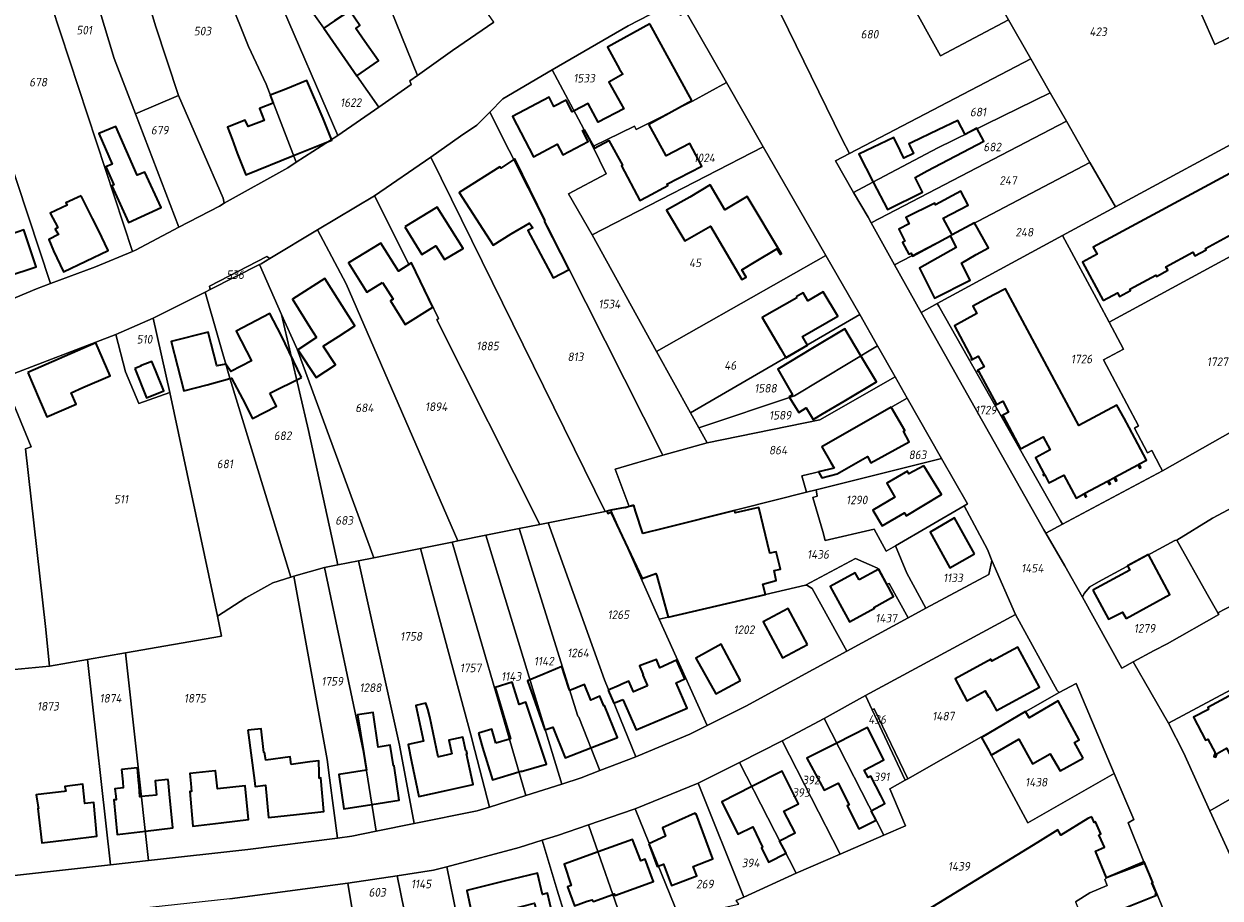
# Model space of a CAD drawing. Extents: x 177930 to 190767, y 381068 to 392034.
# Tile 130 of 256: x 182803 to 183054, y 385919 to 386102. Entities that reach past the tile are written whole.
import ezdxf
from ezdxf.enums import TextEntityAlignment as Align

# ---------------------------------------------------------------- set-up
doc = ezdxf.new("R2010")
doc.units = 0
for name, color, linetype, lineweight in [('B-XX-KG-GRENS_PERCEEL-GV', 150, 'Continuous', 25), ('B-XX-KG-GRENS_PERCEEL-S', 150, 'Continuous', 25), ('B-XX-OG-BEBOUWING-G', 7, 'Continuous', 35)]:
    doc.layers.add(name, color=color, linetype=linetype, lineweight=lineweight)
doc.styles.add('NLCS-ISO', font='NLCS-ISO.ttf', dxfattribs={"height": 1.8})

# ---------------------------------------------------------------- blocks, each defined once
blk = doc.blocks.new('SKG-PERCEELNUMMER-SO')
at = {"layer": 'DefPoints'}
blk.add_point((0, 0), dxfattribs=at)
at = {"style": 'NLCS-ISO', "oblique": 10, "flags": 1}
blk.add_attdef('GEMEENTECODE', text='', height=1.8, dxfattribs=at).set_placement((-0.5, 2.55), align=Align.MIDDLE_RIGHT)
blk.add_attdef('SECTIE', text='', height=1.8, dxfattribs=at).set_placement((0.5, 2.5), align=Align.MIDDLE_LEFT)
at = {"style": 'NLCS-ISO', "oblique": 10}
blk.add_attdef('PERCEELNUMMER', text='', height=1.8, dxfattribs=at).set_placement((0, 0), align=Align.MIDDLE_CENTER)

msp = doc.modelspace()

# ---------------------------------------------------------------- linework, layer by layer
at = {"layer": 'B-XX-KG-GRENS_PERCEEL-GV'}
for points in [[(182885.427, 386091.408), (182875.24, 386116.52), (182871.322, 386126.168), (182866.795, 386139.165), (182861.793, 386155.657), (182860.933, 386158.133), (182843.544, 386153.224), (182817.218, 386145.797), (182822.628, 386128.001), (182836.681, 386130.943), (182845.62, 386133.08), (182849.869, 386122.476), (182856.174, 386107.889), (182856.585, 386108.096), (182859.789, 386109.716), (182865.736, 386101.335), (182872.684, 386091.352), (182877.289, 386084.8), (182884.084, 386089.504), (182883.806, 386090.269)], [(183062.19, 386102.493), (183058.168, 386114.043), (183058.348, 386114.113), (183056.857, 386127.496), (183051.227, 386147.167), (183045.337, 386146.865), (183045.249, 386147.207), (183038.553, 386146.788), (183034.11, 386146.058), (183037.705, 386132.239), (183047.353, 386110.323), (183052.826, 386097.931)], [(182885.427, 386091.408), (182892.768, 386096.633), (182901.455, 386102.648), (182889.691, 386119.557), (182880.119, 386143.262), (182866.795, 386139.165), (182871.322, 386126.168), (182875.24, 386116.52)], [(183031.944, 386063.833), (183062.249, 386080.214), (183066.99, 386082.77), (183073.134, 386086.078), (183073.162, 386086.092), (183063.663, 386103.21), (183062.19, 386102.493), (183052.826, 386097.931), (183047.353, 386110.323), (183037.059, 386105.915), (183021.726, 386143.925), (182999.836, 386138.898), (182990.71, 386136.233), (183009.519, 386103.109), (183014.193, 386094.902), (183018.275, 386087.749), (183021.641, 386081.86), (183026.602, 386073.183)], [(182975.746, 386130.657), (182995.203, 386095.574), (183009.519, 386103.109), (182990.71, 386136.233), (182990.237, 386136.093), (182982.761, 386133.534), (182975.893, 386130.732)], [(182849.869, 386122.476), (182845.62, 386133.08), (182836.681, 386130.943), (182837.523, 386128.449), (182849.903, 386097.488), (182853.592, 386089.583), (182859.908, 386073.233), (182868.664, 386078.833), (182856.174, 386107.889)], [(182822.628, 386128.001), (182830.418, 386101.828), (182835.213, 386087.243), (182844.587, 386065.657), (182844.817, 386064.645), (182858.185, 386072.018), (182859.908, 386073.233), (182853.592, 386089.583), (182849.903, 386097.488), (182837.523, 386128.449), (182836.681, 386130.943)], [(182959.684, 386122.382), (182958.057, 386119.161), (182957.642, 386117.238), (182957.764, 386113.983), (182958.837, 386110.766), (182960.063, 386107.651), (182974.488, 386078.143), (182976.133, 386075.057), (183014.193, 386094.902), (183009.519, 386103.109), (182995.203, 386095.574), (182975.746, 386130.657), (182961.866, 386123.62)], [(182826.178, 386083.354), (182835.213, 386087.243), (182830.418, 386101.828), (182822.628, 386128.001), (182812.466, 386125.603), (182821.684, 386094.996)], [(182812.466, 386125.603), (182804.196, 386124.454), (182802.761, 386124.122), (182806.691, 386111.889), (182825.589, 386054.519), (182826.196, 386054.757), (182835.29, 386059.624), (182826.178, 386083.354), (182821.684, 386094.996)], [(182779.346, 386102.249), (182782.347, 386086.328), (182794.222, 386090.38), (182808.346, 386047.735), (182817.819, 386051.284), (182825.589, 386054.519), (182806.691, 386111.889), (182797.442, 386110.06)], [(182856.174, 386107.889), (182868.664, 386078.833), (182877.289, 386084.8), (182872.684, 386091.352), (182865.736, 386101.335), (182859.789, 386109.716), (182856.585, 386108.096)], [(182913.697, 386092.603), (182920.329, 386080.136), (182922.225, 386076.501), (182930.956, 386080.754), (182931.295, 386080.07), (182943.135, 386086.032), (182950.249, 386089.962), (182941.837, 386104.716), (182940.629, 386103.984), (182939.707, 386104.753), (182938.332, 386105.264), (182936.547, 386105.438), (182929.662, 386101.85)], [(183018.275, 386087.749), (183014.193, 386094.902), (182976.133, 386075.057), (182973.17, 386073.491), (182976.981, 386066.861), (182981.017, 386069.009), (182994.638, 386076.266)], [(182808.346, 386047.735), (182794.222, 386090.38), (182782.347, 386086.328), (182790.259, 386043.024), (182790.119, 386042.846), (182792.066, 386041.554), (182793.657, 386041.962), (182797.497, 386043.363), (182805.407, 386046.679)], [(182913.697, 386092.603), (182903.286, 386086.538), (182900.553, 386083.731), (182936.912, 386011.72), (182946.214, 386014.306), (182944.486, 386017.468), (182942.753, 386020.634), (182935.581, 386033.508), (182922.076, 386057.968), (182917.14, 386066.6), (182924.997, 386070.804), (182922.225, 386076.501), (182920.329, 386080.136)], [(182922.225, 386076.501), (182924.997, 386070.804), (182917.14, 386066.6), (182922.076, 386057.968), (182958.007, 386076.443), (182950.249, 386089.962), (182943.135, 386086.032), (182931.295, 386080.07), (182930.956, 386080.754)], [(183018.275, 386087.749), (182994.638, 386076.266), (182981.017, 386069.009), (182976.981, 386066.861), (182979.992, 386061.657), (182980.649, 386060.507), (183021.641, 386081.86)], [(182835.29, 386059.624), (182843.84, 386064.007), (182844.817, 386064.645), (182844.587, 386065.657), (182835.213, 386087.243), (182826.178, 386083.354)], [(183020.83, 386057.818), (183028.459, 386043.679), (183030.614, 386039.659), (183063.52, 386057.472), (183063.942, 386057.7), (183079.1, 386029.582), (183086.88, 386033.728), (183091.389, 386036.13), (183097.787, 386039.595), (183088.147, 386057.691), (183083.09, 386067.241), (183073.134, 386086.078), (183066.99, 386082.77), (183062.249, 386080.214), (183031.944, 386063.833)], [(182888.208, 386074.25), (182924.821, 385999.946), (182925.978, 386000.175), (182929.862, 386000.951), (182926.875, 386008.811), (182936.912, 386011.72), (182900.553, 386083.731), (182897.848, 386080.989), (182894.425, 386078.696)], [(183021.641, 386081.86), (182980.649, 386060.507), (182985.588, 386051.71), (182997.636, 386057.989), (183026.602, 386073.183)], [(182958.007, 386076.443), (182922.076, 386057.968), (182935.581, 386033.508), (182971.14, 386053.618)], [(182911.068, 385997.199), (182912.861, 385997.557), (182924.821, 385999.946), (182888.208, 386074.25), (182876.348, 386066.186), (182883.591, 386051.794), (182884.161, 386052.159), (182889.83, 386040.421), (182889.441, 386040.17)], [(183031.944, 386063.833), (183026.602, 386073.183), (182997.636, 386057.989), (182985.588, 386051.71), (182991.157, 386041.709), (182994.549, 386043.55), (183020.83, 386057.818)], [(182883.591, 386051.794), (182876.348, 386066.186), (182864.386, 386059.03), (182870.41, 386047.699), (182893.843, 385993.755), (182899.729, 385994.932), (182906.777, 385996.341), (182911.068, 385997.199), (182889.441, 386040.17), (182889.83, 386040.421), (182884.161, 386052.159)], [(182854.378, 386053.014), (182852.572, 386051.922), (182852.209, 386051.738), (182856.868, 386041.293), (182860.156, 386033.98), (182876.229, 385990.191), (182886.017, 385992.172), (182892.67, 385993.518), (182893.843, 385993.755), (182870.41, 386047.699), (182864.386, 386059.03)], [(183020.806, 385997.232), (183041.813, 386008.465), (183041.391, 386009.258), (183039.566, 386012.692), (183038.699, 386012.222), (183035.927, 386017.426), (183036.801, 386017.902), (183029.438, 386031.751), (183033.653, 386033.991), (183030.614, 386039.659), (183028.459, 386043.679), (183020.83, 386057.818), (182994.549, 386043.55), (182994.836, 386043.044), (183020.408, 385997.933)], [(183041.391, 386009.258), (183041.813, 386008.465), (183079.1, 386029.582), (183063.942, 386057.7), (183063.52, 386057.472), (183030.614, 386039.659), (183033.653, 386033.991), (183029.438, 386031.751), (183036.801, 386017.902), (183035.927, 386017.426), (183038.699, 386012.222), (183039.566, 386012.692)], [(182854.378, 386053.014), (182853.786, 386053.433), (182841.709, 386047.181), (182841.855, 386046.504), (182852.209, 386051.738), (182852.572, 386051.922)], [(182935.581, 386033.508), (182942.753, 386020.634), (182978.273, 386041.237), (182971.14, 386053.618)], [(182868.679, 385988.71), (182862.479, 386016.893), (182856.868, 386041.293), (182852.209, 386051.738), (182841.855, 386046.504), (182840.795, 386045.972), (182845.975, 386027.89), (182858.782, 385986.148), (182859.435, 385986.333), (182865.875, 385988.159)], [(182829.868, 386040.484), (182833.368, 386024.921), (182843.387, 385977.925), (182849.385, 385981.771), (182855.029, 385984.952), (182858.782, 385986.148), (182845.975, 386027.89), (182840.795, 386045.972)], [(183020.806, 385997.232), (183020.408, 385997.933), (182994.836, 386043.044), (182994.549, 386043.55), (182991.157, 386041.709), (183016.906, 385996.097), (183016.93, 385996.056), (183017.329, 385995.371)], [(182829.868, 386040.484), (182822.046, 386037.096), (182824.054, 386029.226), (182826.889, 386022.561), (182833.368, 386024.921)], [(182868.679, 385988.71), (182873.014, 385989.56), (182876.229, 385990.191), (182860.156, 386033.98), (182856.868, 386041.293), (182862.479, 386016.893)], [(182942.753, 386020.634), (182944.486, 386017.468), (182964.579, 386024.2), (182981.966, 386034.701), (182978.273, 386041.237)], [(182824.068, 385970.25), (182844.259, 385973.785), (182843.387, 385977.925), (182833.368, 386024.921), (182826.889, 386022.561), (182824.054, 386029.226), (182822.046, 386037.096), (182798.331, 386027.968), (182804.271, 386013.517), (182803.099, 386013.038), (182807.265, 385975.763), (182808.143, 385967.462), (182816.082, 385968.852)], [(182944.486, 386017.468), (182946.214, 386014.306), (182969.908, 386019.123), (182985.688, 386028.18), (182981.966, 386034.701), (182964.579, 386024.2)], [(182808.143, 385967.462), (182807.265, 385975.763), (182803.099, 386013.038), (182804.271, 386013.517), (182798.331, 386027.968), (182798.254, 386027.935), (182783.454, 386023.214), (182783.461, 386023.195), (182783.365, 386023.129), (182788.98, 385965.636)], [(182936.912, 386011.72), (182926.875, 386008.811), (182929.862, 386000.951), (182930.817, 386001.14), (182932.722, 385995.278), (182967.106, 386003.96), (182966.101, 386007.385), (182972.891, 386009.03), (182972.16, 386010.229), (182970.29, 386013.52), (182988.246, 386023.709), (182985.688, 386028.18), (182969.908, 386019.123), (182946.214, 386014.306)], [(182969.112, 386004.466), (182995.399, 386011.034), (182988.246, 386023.709), (182970.29, 386013.52), (182972.16, 386010.229), (182972.891, 386009.03), (182966.101, 386007.385), (182967.106, 386003.96)], [(182985.744, 385992.692), (183000.211, 386001.105), (183000.913, 386001.503), (182995.399, 386011.034), (182969.112, 386004.466), (182969.334, 386003.154), (182968.383, 386002.873), (182970.475, 385995.744), (182970.989, 385993.805), (182981.261, 385996.237), (182983.821, 385991.574)], [(183072.174, 385973.666), (183073.801, 385970.803), (183075.635, 385971.725), (183085.41, 385955.783), (183085.459, 385955.809), (183091.239, 385958.945), (183098.387, 385962.829), (183099.221, 385963.284), (183098.587, 385964.428), (183080.454, 385998.255), (183078.604, 385997.263), (183072.088, 386009.192), (183067.248, 386006.612), (183066.809, 386006.876), (183063.102, 386004.823), (183063.237, 386004.323), (183052.335, 385998.51), (183044.817, 385993.931), (183051.209, 385982.546), (183053.479, 385978.678), (183066.293, 385985.336), (183072.687, 385973.943)], [(182966.879, 385984.425), (182977.341, 385990.048), (182982.02, 385987.996), (182983.89, 385984.612), (182984.412, 385984.799), (182988.433, 385977.606), (182992.112, 385979.604), (182988.157, 385986.95), (182985.744, 385992.692), (182983.821, 385991.574), (182981.261, 385996.237), (182970.989, 385993.805), (182970.475, 385995.744), (182968.383, 386002.873), (182969.334, 386003.154), (182969.112, 386004.466), (182967.106, 386003.96), (182932.722, 385995.278), (182930.817, 386001.14), (182929.862, 386000.951), (182925.978, 386000.175), (182936.174, 385977.311), (182938.005, 385977.761), (182958.484, 385982.534)], [(182924.821, 385999.946), (182912.861, 385997.557), (182924.672, 385964.574), (182931.216, 385948.461), (182931.731, 385948.663), (182942.56, 385953.204), (182946.216, 385955.035), (182936.174, 385977.311), (182925.978, 386000.175)], [(182985.744, 385992.692), (182988.157, 385986.95), (182992.112, 385979.604), (183005.394, 385986.704), (183006.016, 385989.635), (183005.073, 385991.919), (183000.211, 386001.105)], [(182906.777, 385996.341), (182919.057, 385956.986), (182919.285, 385956.741), (182923.666, 385945.542), (182931.216, 385948.461), (182924.672, 385964.574), (182912.861, 385997.557), (182911.068, 385997.199)], [(182893.843, 385993.755), (182892.67, 385993.518), (182908.123, 385940.3), (182915.725, 385942.728), (182899.729, 385994.932)], [(182899.729, 385994.932), (182915.725, 385942.728), (182919.785, 385944.037), (182923.666, 385945.542), (182919.285, 385956.741), (182919.057, 385956.986), (182906.777, 385996.341)], [(182884.686, 385934.409), (182897.899, 385937.079), (182900.487, 385937.894), (182897.464, 385949.764), (182896.584, 385953.082), (182886.017, 385992.172), (182876.229, 385990.191), (182873.014, 385989.56), (182881.605, 385950.915)], [(182908.123, 385940.3), (182892.67, 385993.518), (182886.017, 385992.172), (182896.584, 385953.082), (182897.464, 385949.764), (182900.487, 385937.894)], [(183035.686, 385968.351), (183040.097, 385970.722), (183042.781, 385972.161), (183053.659, 385978.323), (183053.479, 385978.678), (183051.209, 385982.546), (183044.817, 385993.931), (183044.436, 385993.836), (183028.421, 385985.152), (183026.567, 385984.082), (183025.389, 385982.742), (183025.054, 385981.924), (183033.312, 385967.05)], [(182966.879, 385984.425), (182967.152, 385984.486), (182968.3, 385983.757), (182975.558, 385970.619), (182988.433, 385977.606), (182984.412, 385984.799), (182983.89, 385984.612), (182982.02, 385987.996), (182977.341, 385990.048)], [(182865.875, 385988.159), (182859.435, 385986.333), (182866.446, 385947.894), (182866.956, 385944.037), (182867.857, 385937.19), (182868.635, 385931.393), (182871.639, 385931.78), (182876.755, 385932.811), (182874.077, 385949.404)], [(182868.679, 385988.71), (182865.875, 385988.159), (182874.077, 385949.404), (182876.755, 385932.811), (182884.686, 385934.409), (182881.605, 385950.915), (182873.014, 385989.56)], [(182828.888, 385926.657), (182849.766, 385928.964), (182868.635, 385931.393), (182867.857, 385937.19), (182866.956, 385944.037), (182866.446, 385947.894), (182859.435, 385986.333), (182858.782, 385986.148), (182855.029, 385984.952), (182849.385, 385981.771), (182843.387, 385977.925), (182844.259, 385973.785), (182824.068, 385970.25)], [(183035.686, 385968.351), (183043.077, 385955.493), (183043.089, 385955.471), (183065.176, 385967.348), (183064.235, 385969.065), (183072.174, 385973.666), (183072.687, 385973.943), (183066.293, 385985.336), (183053.479, 385978.678), (183053.659, 385978.323), (183042.781, 385972.161), (183040.097, 385970.722)], [(182966.879, 385984.425), (182958.484, 385982.534), (182938.005, 385977.761), (182936.174, 385977.311), (182946.216, 385955.035), (182954.31, 385959.098), (182975.558, 385970.619), (182968.3, 385983.757), (182967.152, 385984.486)], [(182980.846, 385958.27), (182981.252, 385958.472), (182988.324, 385943.839), (183003.794, 385952.638), (183020.105, 385961.931), (183019.678, 385962.383), (183010.977, 385978.279), (182979.481, 385961.302)], [(182828.888, 385926.657), (182824.068, 385970.25), (182816.082, 385968.852), (182820.938, 385925.778)], [(183073.801, 385970.803), (183065.64, 385966.502), (183065.176, 385967.348), (183043.089, 385955.471), (183046.208, 385949.326), (183051.776, 385937.119), (183060.525, 385942.107), (183068.961, 385946.753), (183078.429, 385951.954), (183083.467, 385954.719), (183085.41, 385955.783), (183075.635, 385971.725)], [(182816.082, 385968.852), (182808.143, 385967.462), (182788.98, 385965.636), (182774.967, 385964.272), (182766.294, 385963.416), (182762.292, 385963.02), (182765.664, 385930.156), (182766.081, 385927.097), (182766.717, 385919.786), (182820.938, 385925.778)], [(183003.794, 385952.638), (183013.582, 385934.573), (183031.692, 385944.958), (183023.713, 385963.796), (183020.105, 385961.931)], [(182970.799, 385956.496), (182983.281, 385931.988), (182987.859, 385933.941), (182984.587, 385941.701), (182987.776, 385943.525), (182980.846, 385958.27), (182979.481, 385961.302)], [(182987.776, 385943.525), (182988.324, 385943.839), (182981.252, 385958.472), (182980.846, 385958.27)], [(182961.959, 385951.766), (182974.165, 385928.026), (182983.281, 385931.988), (182970.799, 385956.496)], [(182952.979, 385947.278), (182964.888, 385923.987), (182974.165, 385928.026), (182961.959, 385951.766)], [(182952.979, 385947.278), (182944.3, 385942.878), (182953.905, 385918.978), (182964.888, 385923.987)], [(182944.3, 385942.878), (182931.077, 385937.508), (182940.345, 385914.753), (182941.839, 385915.083), (182952.902, 385917.53), (182952.299, 385918.282), (182953.905, 385918.978)], [(183060.525, 385942.107), (183051.776, 385937.119), (183056.838, 385926.108), (183058.721, 385920.759), (183071.51, 385927.306), (183064.634, 385936.579)], [(182921.303, 385934.191), (182928.931, 385912.346), (182940.345, 385914.753), (182931.077, 385937.508), (182930.716, 385937.36)], [(182921.303, 385934.191), (182914.796, 385931.918), (182911.585, 385930.925), (182914.732, 385920.475), (182916.31, 385915.276), (182916.434, 385915.32), (182918.47, 385909.575), (182923.379, 385911.052), (182928.931, 385912.346)], [(182891.531, 385925.326), (182895.906, 385904.114), (182896.212, 385904.193), (182898.817, 385904.57), (182907.653, 385906.321), (182918.47, 385909.575), (182916.434, 385915.32), (182916.31, 385915.276), (182914.732, 385920.475), (182911.585, 385930.925), (182906.75, 385929.431)], [(182881.104, 385923.476), (182885.601, 385901.466), (182895.906, 385904.114), (182891.531, 385925.326), (182888.752, 385924.667)], [(183035.123, 385909.848), (183032.462, 385916.175), (183040.761, 385919.419), (183038.051, 385926.071), (183030.038, 385923.064), (183029.744, 385922.721), (183030.225, 385921.462), (183026.587, 385919.887), (183023.583, 385917.993), (183024.9, 385914.635), (183011.412, 385906.804), (183013.84, 385902.584)], [(182836.287, 385868.255), (182847.47, 385868.904), (182858.693, 385869.559), (182864.634, 385869.908), (182882.383, 385870.744), (182882.396, 385870.917), (182872.894, 385898.208), (182874.594, 385898.636), (182870.779, 385921.93), (182846.02, 385918.626), (182829.206, 385916.837), (182834.216, 385868.136)], [(182870.779, 385921.93), (182874.594, 385898.636), (182885.601, 385901.466), (182881.104, 385923.476)], [(183043.517, 385912.717), (183040.761, 385919.419), (183032.462, 385916.175), (183035.123, 385909.848), (183042.603, 385912.406)]]:
    msp.add_lwpolyline(points, close=True, dxfattribs=at)
for points in [[(182798.331, 386027.968), (182822.046, 386037.096), (182829.868, 386040.484), (182840.795, 386045.972), (182841.855, 386046.504), (182841.709, 386047.181), (182853.786, 386053.433), (182854.378, 386053.014), (182864.386, 386059.03), (182876.348, 386066.186), (182888.208, 386074.25), (182894.425, 386078.696), (182897.848, 386080.989), (182900.553, 386083.731), (182903.286, 386086.538), (182913.697, 386092.603), (182929.662, 386101.85), (182936.547, 386105.438)], [(183056.838, 385926.108), (183051.776, 385937.119), (183046.208, 385949.326), (183043.089, 385955.471), (183043.077, 385955.493), (183035.686, 385968.351), (183033.312, 385967.05), (183025.054, 385981.924), (183021.33, 385988.497), (183017.329, 385995.371), (183016.93, 385996.056), (183016.906, 385996.097), (182991.157, 386041.709), (182985.588, 386051.71), (182980.649, 386060.507), (182979.992, 386061.657), (182976.981, 386066.861), (182973.17, 386073.491), (182976.133, 386075.057), (182974.488, 386078.143), (182960.063, 386107.651)], [(182941.837, 386104.716), (182950.249, 386089.962), (182958.007, 386076.443), (182971.14, 386053.618), (182978.273, 386041.237), (182981.966, 386034.701), (182985.688, 386028.18), (182988.246, 386023.709), (182995.399, 386011.034), (183000.913, 386001.503), (183000.211, 386001.105), (183005.073, 385991.919), (183006.016, 385989.635), (183010.977, 385978.279), (183019.678, 385962.383), (183020.105, 385961.931), (183023.713, 385963.796), (183031.692, 385944.958), (183035.794, 385935.31), (183034.584, 385934.554), (183038.051, 385926.071), (183040.761, 385919.419), (183043.517, 385912.717)], [(182901.455, 386102.648), (182892.768, 386096.633), (182885.427, 386091.408), (182883.806, 386090.269), (182884.084, 386089.504), (182877.289, 386084.8), (182868.664, 386078.833), (182859.908, 386073.233), (182858.185, 386072.018), (182844.817, 386064.645), (182843.84, 386064.007), (182835.29, 386059.624), (182826.196, 386054.757), (182825.589, 386054.519), (182817.819, 386051.284), (182808.346, 386047.735), (182805.407, 386046.679), (182797.497, 386043.363)], [(183079.1, 386029.582), (183041.813, 386008.465), (183020.806, 385997.232), (183017.329, 385995.371), (183021.33, 385988.497), (183025.054, 385981.924), (183025.389, 385982.742), (183026.567, 385984.082), (183028.421, 385985.152), (183044.436, 385993.836), (183044.817, 385993.931), (183052.335, 385998.51), (183063.237, 386004.323)], [(182846.02, 385918.626), (182870.779, 385921.93), (182881.104, 385923.476), (182888.752, 385924.667), (182891.531, 385925.326), (182906.75, 385929.431), (182911.585, 385930.925), (182914.796, 385931.918), (182921.303, 385934.191), (182930.716, 385937.36), (182931.077, 385937.508), (182944.3, 385942.878), (182952.979, 385947.278), (182961.959, 385951.766), (182970.799, 385956.496), (182979.481, 385961.302), (183010.977, 385978.279), (183006.016, 385989.635), (183005.394, 385986.704), (182992.112, 385979.604), (182988.433, 385977.606), (182975.558, 385970.619), (182954.31, 385959.098), (182946.216, 385955.035), (182942.56, 385953.204), (182931.731, 385948.663), (182931.216, 385948.461), (182923.666, 385945.542), (182919.785, 385944.037), (182915.725, 385942.728), (182908.123, 385940.3), (182900.487, 385937.894), (182897.899, 385937.079), (182884.686, 385934.409), (182876.755, 385932.811), (182871.639, 385931.78), (182868.635, 385931.393), (182849.766, 385928.964), (182828.888, 385926.657), (182820.938, 385925.778), (182766.717, 385919.786)], [(183023.583, 385917.993), (183026.587, 385919.887), (183030.225, 385921.462), (183029.744, 385922.721), (183030.038, 385923.064), (183038.051, 385926.071), (183034.584, 385934.554), (183035.794, 385935.31), (183031.692, 385944.958), (183013.582, 385934.573), (183003.794, 385952.638), (182988.324, 385943.839), (182987.776, 385943.525), (182984.587, 385941.701), (182987.859, 385933.941), (182983.281, 385931.988), (182974.165, 385928.026), (182964.888, 385923.987), (182953.905, 385918.978), (182952.299, 385918.282)]]:
    msp.add_lwpolyline(points, dxfattribs=at)
at = {"layer": 'B-XX-OG-BEBOUWING-G'}
for points in [[(182872.689, 386091.345), (182877.187, 386094.501), (182874.339, 386098.559), (182872.434, 386101.307), (182873.28, 386101.889), (182871.16, 386105.026), (182867.977, 386102.909), (182865.735, 386101.336)], [(182865.735, 386101.336), (182872.689, 386091.345)], [(182934.192, 386102.235), (182925.28, 386097.352), (182927.784, 386092.783), (182928.483, 386091.682), (182925.567, 386090.007), (182928.725, 386084.442), (182923.337, 386081.626), (182921.241, 386085.558), (182918.276, 386083.996)], [(182942.991, 386086.177), (182934.192, 386102.235)], [(182859.368, 386074.619), (182867.43, 386077.875), (182865.615, 386082.37), (182862.19, 386090.377), (182857.731, 386088.555), (182854.451, 386087.294), (182855.109, 386085.635)], [(182855.109, 386085.635), (182852.235, 386084.494), (182853.185, 386082.001), (182849.845, 386080.706), (182849.199, 386082.045), (182845.486, 386080.61), (182846.476, 386078.051), (182847.543, 386075.097), (182849.367, 386070.581), (182859.368, 386074.619)], [(182918.276, 386083.996), (182917.892, 386083.794), (182916.581, 386086.275), (182914.047, 386084.935), (182913.023, 386086.872), (182905.312, 386082.796), (182909.726, 386074.361), (182914.753, 386077.007), (182915.916, 386074.781), (182921.245, 386077.567), (182920.054, 386079.861), (182920.391, 386080.047)], [(182933.949, 386081.222), (182942.991, 386086.177)], [(182922.33, 386076.552), (182922.544, 386076.166), (182925.585, 386077.792), (182928.449, 386072.605), (182928.235, 386072.492), (182932.077, 386065.167), (182933.544, 386065.937), (182937.929, 386068.34), (182937.785, 386068.603), (182945.071, 386072.401), (182942.602, 386077.138), (182937.612, 386074.537), (182933.949, 386081.222)], [(183000.385, 386079.058), (182998.827, 386081.979), (182994.739, 386080.024), (182989.228, 386077.388), (182988.583, 386077.089), (182988.773, 386076.684)], [(182992.406, 386071.423), (183004.346, 386077.629), (183002.876, 386080.386), (183000.385, 386079.058)], [(182920.391, 386080.047), (182922.33, 386076.552)], [(182986.752, 386075.683), (182985.429, 386078.388), (182978.068, 386074.907), (182981.09, 386069.048)], [(182988.773, 386076.684), (182989.533, 386075.071), (182987.531, 386074.091), (182986.752, 386075.683)], [(182912.203, 386060.912), (182905.808, 386073.957), (182902.877, 386071.968), (182902.7, 386072.244), (182894.143, 386066.883), (182901.304, 386055.823), (182905.092, 386058.183), (182908.914, 386060.46), (182909.646, 386059.483), (182908.534, 386058.881), (182913.864, 386048.946), (182917.213, 386050.735)], [(182981.09, 386069.048), (182984.053, 386063.303), (182991.409, 386066.957), (182989.915, 386070.038), (182992.406, 386071.423)], [(183091.117, 386036.138), (183089.601, 386038.945), (183091.197, 386039.856), (183074.727, 386070.493), (183068.039, 386066.764), (183065.203, 386072.063), (183059.438, 386068.967), (183057.792, 386071.867), (183027.304, 386055.406), (183028.116, 386053.907), (183025.004, 386052.229), (183029.36, 386044.169)], [(182997.651, 386057.997), (182995.808, 386061.458), (183001.057, 386064.239), (182999.517, 386067.134), (182994.164, 386064.308), (182993.991, 386064.634), (182987.953, 386061.637), (182988.655, 386060.279), (182986.449, 386059.138), (182987.712, 386056.654), (182987.252, 386056.405), (182988.577, 386053.893), (182989.068, 386054.139), (182989.354, 386053.519), (182997.241, 386057.776)], [(182912.1, 386060.862), (182912.203, 386060.912)], [(182917.213, 386050.735), (182912.1, 386060.862)], [(182997.241, 386057.776), (182998.537, 386055.309), (182990.821, 386050.997), (182993.985, 386044.713), (183001.465, 386048.488), (182999.609, 386052.066), (183002.694, 386053.838), (183005.313, 386055.241), (183002.373, 386060.524), (182997.651, 386057.997)], [(183029.36, 386044.169), (183032.378, 386045.8), (183032.776, 386045.065), (183035.113, 386046.327), (183034.987, 386046.56), (183040.447, 386049.511), (183040.577, 386049.27), (183042.914, 386050.533), (183042.519, 386051.264), (183048.231, 386054.352), (183048.634, 386053.607), (183050.964, 386054.866), (183050.831, 386055.112), (183056.275, 386058.054), (183056.41, 386057.804), (183058.748, 386059.067), (183058.349, 386059.805), (183061.378, 386061.442)], [(182865.604, 386034.642), (182868.793, 386036.677), (182872.213, 386038.908), (182865.914, 386048.826), (182859.169, 386044.513), (182862.957, 386038.36), (182864.158, 386036.41)], [(183034.799, 386017.576), (183033.752, 386019.522), (183032.263, 386022.269), (183024.283, 386017.979), (183008.878, 386046.639), (183006.428, 386045.397), (183002.025, 386043.029), (183002.878, 386041.443), (182998.122, 386038.885), (183001.799, 386032.05), (183001.64, 386031.965), (183001.676, 386031.898), (183001.74, 386031.78), (183003.149, 386032.538), (183004.38, 386030.248), (183002.971, 386029.49), (183003.071, 386029.305), (183003.217, 386029.344), (183006.922, 386022.548), (183006.764, 386022.462), (183006.864, 386022.278), (183008.269, 386023.044), (183009.513, 386020.761), (183008.109, 386019.995), (183008.209, 386019.811), (183008.367, 386019.897), (183012.043, 386013.04), (183016.799, 386015.597), (183018.253, 386012.893), (183015.129, 386011.198), (183016.979, 386007.745), (183016.792, 386007.68), (183016.875, 386007.506), (183017.121, 386007.638), (183017.943, 386005.931), (183021.08, 386007.576), (183023.689, 386002.748), (183025.281, 386003.605), (183025.66, 386002.901), (183025.895, 386003.036), (183025.52, 386003.734), (183030.31, 386006.312), (183030.689, 386005.608), (183030.921, 386005.739), (183030.544, 386006.438), (183031.605, 386007.009), (183031.976, 386006.319), (183032.209, 386006.434), (183031.833, 386007.132), (183036.634, 386009.716)], [(182861.075, 386028.071), (182856.789, 386036.893), (182854.418, 386041.467), (182847.306, 386037.781), (182850.55, 386031.522), (182846.226, 386029.281), (182845.185, 386030.858), (182845.128, 386030.847)], [(182845.128, 386030.847), (182843.268, 386030.502), (182841.447, 386037.581), (182833.673, 386035.582), (182836.33, 386025.249), (182841.229, 386026.508), (182846.001, 386027.804)], [(182978.519, 386032.619), (182975.16, 386038.248), (182968.367, 386034.197), (182961.091, 386029.786), (182964.168, 386024.429), (182963.445, 386023.977), (182963.524, 386023.847)], [(182803.546, 386029.1), (182805.96, 386023.481), (182807.552, 386019.773), (182813.756, 386022.478), (182812.714, 386024.854), (182815.134, 386025.911), (182820.886, 386028.4), (182817.881, 386035.322)], [(182817.881, 386035.322), (182803.546, 386029.1)], [(182864.158, 386036.41), (182860.294, 386033.88), (182864.119, 386028.029), (182868.186, 386030.691), (182865.604, 386034.642)], [(182963.524, 386023.847), (182965.44, 386020.686), (182967.017, 386021.682), (182968.458, 386019.209), (182970.451, 386020.417), (182974.996, 386023.051), (182981.804, 386027.114), (182978.519, 386032.619)], [(182846.001, 386027.804), (182846.354, 386027.9), (182848.647, 386023.536), (182850.789, 386019.459), (182855.759, 386022.047), (182854.367, 386024.72)], [(182854.367, 386024.72), (182861.075, 386028.071)], [(182969.594, 386008.231), (182970.278, 386006.957), (182973.511, 386007.848), (182979.882, 386011.455), (182980.615, 386010.165), (182988.653, 386014.549), (182987.451, 386016.789), (182987.694, 386016.929), (182984.888, 386021.81)], [(182984.888, 386021.81), (182970.29, 386013.52)], [(183036.634, 386009.716), (183037.007, 386009.021), (183037.255, 386009.145), (183036.877, 386009.847), (183038.491, 386010.716), (183034.799, 386017.576)], [(182970.29, 386013.52), (182972.16, 386010.229), (182972.891, 386009.03)], [(182972.891, 386009.03), (182969.594, 386008.231)], [(182925.147, 386000.01), (182925.393, 385999.476), (182926.015, 385999.759), (182932.598, 385985.849), (182935.462, 385986.921), (182935.633, 385986.399), (182938.012, 385977.763), (182958.466, 385982.531), (182957.925, 385984.673), (182960.738, 385985.471), (182960.284, 385987.569), (182961.593, 385987.83), (182960.685, 385991.466), (182959.379, 385991.147), (182957.074, 386000.738), (182952.101, 385999.665), (182951.997, 386000.142), (182937.246, 385996.42)], [(182925.978, 386000.175), (182925.147, 386000.01)], [(182929.005, 386000.78), (182925.978, 386000.175)], [(182930.791, 386001.221), (182929.862, 386000.951), (182929.036, 386000.712), (182929.005, 386000.78)], [(182931.187, 386000), (182930.791, 386001.221)], [(182932.722, 385995.278), (182931.187, 386000)], [(182937.246, 385996.42), (182932.722, 385995.278)], [(183038.874, 385990.879), (183034.482, 385988.512), (183034.97, 385987.606), (183027.221, 385983.429)], [(183034.194, 385977.44), (183043.334, 385982.509), (183038.874, 385990.879)], [(183027.221, 385983.429), (183030.513, 385977.322), (183033.427, 385978.815), (183034.194, 385977.44)], [(182917.372, 385962.341), (182917.199, 385962.816), (182915.725, 385967.414), (182911.741, 385965.719), (182908.47, 385964.388), (182912.168, 385954.065), (182913.793, 385954.663), (182916.388, 385948.243), (182921.796, 385950.322)], [(182936.648, 385956.367), (182942.011, 385958.662), (182939.737, 385963.975), (182941.53, 385964.827), (182939.816, 385968.685), (182936.298, 385967.135), (182935.595, 385968.851), (182931.993, 385967.504), (182932.799, 385965.641), (182932.698, 385965.597), (182933.678, 385963.306)], [(183065.606, 385966.515), (183051.373, 385958.752), (183051.512, 385958.395), (183048.355, 385956.745), (183050.889, 385951.898), (183051.349, 385952.146), (183052.881, 385949.303), (183052.623, 385948.485), (183053.048, 385948.35), (183053.301, 385949.154), (183055.253, 385950.217), (183058.923, 385943.418), (183061.24, 385944.669), (183062.076, 385943.121), (183065.609, 385945.027), (183061.365, 385952.839), (183058.996, 385957.201), (183068.014, 385962.073), (183065.642, 385966.462)], [(182906.685, 385945.253), (182907.141, 385945.391), (182907.161, 385945.33), (182912.479, 385946.892), (182910.165, 385953.829), (182908.143, 385959.89), (182906.749, 385959.408), (182905.259, 385964.092), (182901.689, 385962.971), (182904.951, 385952.231), (182904.683, 385952.149)], [(182921.796, 385950.322), (182927.388, 385952.471), (182924.642, 385959.215), (182924.504, 385959.157), (182923.675, 385961.137), (182921.792, 385960.316), (182920.456, 385963.595), (182917.372, 385962.341)], [(182927.727, 385963.436), (182925.408, 385962.446)], [(182925.408, 385962.446), (182926.595, 385959.668), (182928.538, 385960.497)], [(182933.678, 385963.306), (182930.752, 385962.054), (182929.779, 385964.328), (182928.31, 385963.689), (182927.727, 385963.436)], [(182889.86, 385948.442), (182889.734, 385948.414), (182888.003, 385956.844), (182887.562, 385958.459), (182887.168, 385959.678), (182885.054, 385959.232), (182886.677, 385951.702), (182883.457, 385951.027), (182884.152, 385947.48), (182885.683, 385940.082), (182891.425, 385941.348)], [(182928.538, 385960.497), (182931.282, 385954.071), (182936.648, 385956.367)], [(183025.155, 385948.174), (183023.384, 385951.468), (183024.343, 385951.984), (183019.94, 385960.171), (183013.838, 385956.64), (183013.092, 385957.916), (183003.857, 385952.522)], [(182875.843, 385938.464), (182881.537, 385939.37), (182880.476, 385946.547), (182880.328, 385946.525), (182879.686, 385950.865), (182877.124, 385950.486), (182876.056, 385957.709), (182872.835, 385957.233), (182874.12, 385949.13), (182874.679, 385945.606)], [(182980.661, 385937.106), (182983.522, 385938.612), (182982.667, 385940.289), (182980.594, 385944.374), (182979.999, 385944.072), (182979.192, 385945.663), (182983.349, 385947.771), (182979.918, 385954.564), (182973.433, 385951.324)], [(182858.887, 385946.846), (182858.698, 385948.4), (182853.54, 385947.744), (182853.283, 385949.335), (182853.113, 385949.31), (182852.545, 385954.336), (182849.763, 385954.022)], [(182849.763, 385954.022), (182851.168, 385943.433)], [(182895.556, 385949.686), (182894.928, 385952.584), (182891.957, 385951.941), (182892.586, 385949.037)], [(182901.833, 385951.275), (182900.982, 385954.215), (182898.183, 385953.404)], [(182898.183, 385953.404), (182899.047, 385950.421)], [(182904.683, 385952.149), (182901.833, 385951.275)], [(183003.857, 385952.522), (183005.36, 385949.748)], [(183005.36, 385949.748), (183005.865, 385948.815), (183011.674, 385952.107), (183014.54, 385946.939), (183018.273, 385949.047), (183020.362, 385945.471), (183025.155, 385948.174)], [(182891.425, 385941.348), (182897.091, 385942.598), (182895.696, 385949.039), (182895.809, 385949.063), (182895.674, 385949.712), (182895.556, 385949.686)], [(182899.047, 385950.421), (182901.173, 385943.583), (182906.685, 385945.253)], [(182973.433, 385951.324), (182967.156, 385948.188), (182970.795, 385941.403), (182973.731, 385942.892), (182976.024, 385938.372), (182975.627, 385938.17), (182978.096, 385933.304), (182981.672, 385935.117), (182980.661, 385937.106)], [(182860.023, 385936.341), (182865.719, 385936.982), (182865.117, 385943.998), (182864.784, 385943.963), (182864.777, 385944.038), (182864.75, 385945.024), (182864.679, 385947.617), (182862.777, 385947.364), (182858.887, 385946.846)], [(182892.586, 385949.037), (182889.86, 385948.442)], [(182823.243, 385945.781), (182823.498, 385943.213), (182823.628, 385941.932), (182821.838, 385941.695), (182822.032, 385940.162), (182822.126, 385939.419), (182821.657, 385939.376), (182822.362, 385932.099), (182828.296, 385932.839)], [(182826.582, 385946.113), (182823.243, 385945.781)], [(182827.393, 385940.076), (182827.114, 385940.05), (182826.962, 385942.373), (182826.837, 385943.545), (182826.582, 385946.113)], [(182842.91, 385945.489), (182837.58, 385944.919), (182837.797, 385942.866), (182837.975, 385941.185), (182837.609, 385941.147), (182838.251, 385933.887), (182844.186, 385934.581)], [(182844.186, 385934.581), (182849.911, 385935.251), (182849.214, 385942.356), (182843.393, 385941.75), (182842.984, 385945.497), (182842.91, 385945.489)], [(182874.679, 385945.606), (182868.878, 385944.738), (182869.965, 385937.529), (182875.843, 385938.464)], [(182961.392, 385930.823), (182964.664, 385932.501), (182962.338, 385937.035), (182965.366, 385938.546), (182961.96, 385945.45), (182955.574, 385942.202)], [(182812.384, 385931.068), (182818.089, 385931.751), (182817.448, 385938.856), (182815.544, 385938.647), (182815.159, 385942.691), (182811.369, 385942.201), (182811.535, 385941.203), (182811.176, 385941.161)], [(182828.296, 385932.839), (182834.013, 385933.552), (182833.298, 385940.628), (182833.014, 385943.668)], [(182833.014, 385943.668), (182830.304, 385943.414), (182830.588, 385940.375)], [(182851.168, 385943.433), (182851.349, 385942.237), (182853.515, 385942.458), (182854.118, 385935.677), (182860.023, 385936.341)], [(182955.574, 385942.202), (182949.268, 385938.994), (182952.667, 385932.209), (182955.78, 385933.762), (182957.867, 385929.473), (182957.619, 385929.332), (182959.127, 385926.321), (182962.778, 385928.192), (182961.392, 385930.823)], [(182811.176, 385941.161), (182805.717, 385940.516), (182805.31, 385940.468), (182805.667, 385938.315), (182805.786, 385937.597), (182805.713, 385937.589), (182806.503, 385930.364), (182812.384, 385931.068)], [(182830.588, 385940.375), (182827.393, 385940.076)], [(183026.993, 385935.831), (183026.15, 385935.489), (183020.495, 385932.018), (183019.829, 385933.101), (183015.57, 385930.486), (182988.308, 385913.747), (182991.408, 385908.699), (182993.4, 385909.922), (182998.963, 385900.861), (183010.656, 385908.04), (183011.569, 385906.553), (183012.202, 385906.938)], [(183028.466, 385932.076), (183028.867, 385932.243), (183027.777, 385934.795), (183027.476, 385934.672), (183026.993, 385935.831)], [(183028.944, 385930.996), (183028.466, 385932.076)], [(182926.413, 385919.557), (182926.709, 385919.668), (182926.824, 385919.345), (182934.948, 385922.299), (182934.701, 385922.983), (182933.233, 385926.968), (182932.287, 385926.627), (182930.538, 385931.065), (182923.3, 385928.472)], [(183030.04, 385923.06), (183027.741, 385928.667), (183029.622, 385929.466), (183028.944, 385930.996)], [(182923.3, 385928.472), (182916.204, 385925.929), (182917.683, 385921.433), (182916.919, 385921.151), (182918.344, 385917.129), (182921.051, 385918.115), (182922.087, 385918.451), (182922.373, 385918.044), (182926.413, 385919.557)], [(183040.452, 385919.298), (183040.33, 385919.69), (183040.54, 385919.78), (183039.61, 385921.98), (183039.8, 385922.07), (183037.99, 385926.41), (183030.04, 385923.06)], [(182903.613, 385922.307), (182895.724, 385920.357), (182896.761, 385915.735), (182895.842, 385915.499), (182896.884, 385911.19), (182899.685, 385911.908), (182898.961, 385914.903), (182905.059, 385916.461)], [(182905.059, 385916.461), (182909.951, 385917.711), (182910.645, 385914.825), (182913.705, 385915.62), (182912.709, 385919.804), (182911.667, 385919.528), (182910.565, 385924.026), (182903.613, 385922.307)], [(183032.706, 385916.27), (183040.452, 385919.298)]]:
    msp.add_lwpolyline(points, dxfattribs=at)
for points in [[(182821.187, 386068.277), (182824.73, 386060.586), (182831.593, 386063.688), (182828.17, 386071.166), (182826.561, 386070.5), (182822.086, 386080.749), (182818.47, 386079.253), (182821.284, 386072.828), (182819.949, 386072.243), (182821.609, 386068.452)], [(182946.821, 386068.447), (182942.559, 386065.901), (182937.701, 386063.143), (182941.519, 386056.718), (182946.917, 386059.828), (182953.483, 386048.625), (182954.391, 386049.118), (182953.5, 386050.648), (182956.536, 386052.433), (182960.877, 386055.027), (182961.584, 386053.844), (182961.827, 386053.989), (182954.647, 386066.01), (182949.952, 386063.205)], [(182797.542, 386054.187), (182799.148, 386049.263), (182805.325, 386051.278), (182802.729, 386059.021), (182799.192, 386057.786), (182797.443, 386063.106), (182797.091, 386062.991), (182795.73, 386066.829), (182792.571, 386065.69), (182793.418, 386063.026), (182793.782, 386061.911), (182796.421, 386053.822)], [(182814.763, 386066.152), (182811.555, 386064.727), (182811.841, 386064.232), (182808.285, 386062.539), (182809.856, 386059.5), (182809.296, 386059.199), (182809.986, 386058.018), (182807.974, 386057.027), (182808.96, 386054.622), (182811.074, 386050.222), (182820.439, 386054.722), (182818.389, 386058.989), (182817.127, 386061.392)], [(182882.706, 386059.662), (182886.325, 386053.871), (182889.251, 386055.641), (182891.042, 386052.771), (182894.98, 386055.145), (182889.515, 386063.823)], [(182878.053, 386048.007), (182880.256, 386044.455), (182879.746, 386044.139), (182882.818, 386039.184), (182888.597, 386042.767), (182884.169, 386052.118), (182881.388, 386050.378), (182877.712, 386056.253), (182870.932, 386052.073), (182874.73, 386045.947)], [(182964.934, 386044.999), (182965.069, 386044.77), (182957.8, 386040.616), (182961.685, 386033.998), (182962.739, 386032.203), (182967.289, 386034.83), (182966.255, 386036.631), (182973.682, 386040.909), (182970.544, 386046.05), (182967.387, 386044.12), (182966.387, 386045.831)], [(182826.031, 386029.963), (182828.505, 386023.778), (182832.103, 386025.217), (182830.352, 386029.592), (182829.624, 386031.412), (182827.243, 386030.496), (182827.283, 386030.401)], [(182991.686, 386009.498), (182988.581, 386007.841), (182988.261, 386008.397), (182983.928, 386005.881), (182985.635, 386002.949), (182981.006, 386000.209), (182982.946, 385996.877), (182987.623, 385999.655), (182988.01, 385998.991), (182995.39, 386003.455)], [(183002.355, 385991.055), (182998.155, 385998.577), (182993.033, 385995.592), (182997.193, 385988.102)], [(182978.118, 385985.582), (182977.316, 385987.073), (182972.03, 385984.206), (182976.08, 385976.731), (182981.33, 385979.613), (182981.226, 385979.807), (182985.346, 385982.069), (182982.257, 385987.809)], [(182967.293, 385972.018), (182963.226, 385979.555), (182957.982, 385976.755), (182962.069, 385969.214)], [(182953.203, 385964.482), (182949.155, 385972.06), (182943.856, 385969.171), (182948.018, 385961.632)], [(183005.818, 385968.911), (182998.29, 385964.83), (183000.777, 385960.184), (183004.627, 385962.27), (183005.356, 385960.957), (183005.398, 385960.979), (183006.95, 385958.166), (183016.005, 385963.064), (183011.475, 385971.477), (183006.018, 385968.539)], [(182933.941, 385930.202), (182935.756, 385925.408), (182937.051, 385925.898), (182938.738, 385921.443), (182944.039, 385923.45), (182943.278, 385925.414), (182947.394, 385927.009), (182943.92, 385936.489), (182943.74, 385936.418), (182943.685, 385936.588), (182936.814, 385933.543), (182937.484, 385931.773)]]:
    msp.add_lwpolyline(points, close=True, dxfattribs=at)

# ---------------------------------------------------------------- block references
at = {"layer": 'B-XX-KG-GRENS_PERCEEL-S'}
for p, values in [((182815.419, 386100.944), {'PERCEELNUMMER': '501'}), ((182840.249, 386100.742), {'PERCEELNUMMER': '503'}), ((182980.317, 386100.09), {'PERCEELNUMMER': '680'}), ((183028.316, 386100.608), {'PERCEELNUMMER': '423'}), ((182805.74, 386090.021), {'PERCEELNUMMER': '678'}), ((182920.383, 386090.851), {'PERCEELNUMMER': '1533'}), ((182871.366, 386085.731), {'PERCEELNUMMER': '1622'}), ((183003.098, 386083.752), {'PERCEELNUMMER': '681'}), ((182831.273, 386079.954), {'PERCEELNUMMER': '679'}), ((182945.604, 386074.14), {'PERCEELNUMMER': '1024'}), ((183006.071, 386076.416), {'PERCEELNUMMER': '682'}), ((183009.395, 386069.392), {'PERCEELNUMMER': '247'}), ((183012.814, 386058.536), {'PERCEELNUMMER': '248'}), ((182943.683, 386052.11), {'PERCEELNUMMER': '45'}), ((182847.123, 386049.621), {'PERCEELNUMMER': '536'}), ((182925.687, 386043.457), {'PERCEELNUMMER': '1534'}), ((182828.071, 386036.059), {'PERCEELNUMMER': '510'}), ((182900.112, 386034.653), {'PERCEELNUMMER': '1885'}), ((182918.569, 386032.384), {'PERCEELNUMMER': '813'}), ((183024.827, 386031.922), {'PERCEELNUMMER': '1726'}), ((182951.068, 386030.576), {'PERCEELNUMMER': '46'}), ((183053.351, 386031.347), {'PERCEELNUMMER': '1727'}), ((182958.473, 386025.78), {'PERCEELNUMMER': '1588'}), ((182874.251, 386021.666), {'PERCEELNUMMER': '684'}), ((182889.334, 386021.911), {'PERCEELNUMMER': '1894'}), ((182961.551, 386020.114), {'PERCEELNUMMER': '1589'}), ((183004.727, 386021.201), {'PERCEELNUMMER': '1729'}), ((182857.07, 386015.827), {'PERCEELNUMMER': '682'}), ((182961.115, 386012.798), {'PERCEELNUMMER': '864'}), ((182990.388, 386011.827), {'PERCEELNUMMER': '863'}), ((182844.951, 386009.896), {'PERCEELNUMMER': '681'}), ((182823.17, 386002.492), {'PERCEELNUMMER': '511'}), ((182977.628, 386002.342), {'PERCEELNUMMER': '1290'}), ((182869.997, 385998.045), {'PERCEELNUMMER': '683'}), ((182969.493, 385990.916), {'PERCEELNUMMER': '1436'}), ((183014.5, 385988.018), {'PERCEELNUMMER': '1454'}), ((182997.834, 385985.997), {'PERCEELNUMMER': '1133'}), ((182927.566, 385978.259), {'PERCEELNUMMER': '1265'}), ((182983.803, 385977.535), {'PERCEELNUMMER': '1437'}), ((182884.055, 385973.711), {'PERCEELNUMMER': '1758'}), ((182953.949, 385975.116), {'PERCEELNUMMER': '1202'}), ((183038.057, 385975.399), {'PERCEELNUMMER': '1279'}), ((182919.114, 385970.24), {'PERCEELNUMMER': '1264'}), ((182896.541, 385967.086), {'PERCEELNUMMER': '1757'}), ((182911.93, 385968.508), {'PERCEELNUMMER': '1142'}), ((182867.493, 385964.283), {'PERCEELNUMMER': '1759'}), ((182905.065, 385965.307), {'PERCEELNUMMER': '1143'}), ((182875.522, 385962.945), {'PERCEELNUMMER': '1288'}), ((182807.796, 385959.043), {'PERCEELNUMMER': '1873'}), ((182820.951, 385960.717), {'PERCEELNUMMER': '1874'}), ((182838.65, 385960.717), {'PERCEELNUMMER': '1875'}), ((182981.909, 385956.273), {'PERCEELNUMMER': '436'}), ((182995.807, 385956.978), {'PERCEELNUMMER': '1487'}), ((182968.012, 385943.568), {'PERCEELNUMMER': '392'}), ((182982.833, 385944.227), {'PERCEELNUMMER': '391'}), ((183015.306, 385943.102), {'PERCEELNUMMER': '1438'}), ((182965.927, 385940.933), {'PERCEELNUMMER': '393'}), ((182955.35, 385926.169), {'PERCEELNUMMER': '394'}), ((182999.081, 385925.454), {'PERCEELNUMMER': '1439'}), ((182886.152, 385921.748), {'PERCEELNUMMER': '1145'}), ((182945.74, 385921.737), {'PERCEELNUMMER': '269'}), ((182876.931, 385919.991), {'PERCEELNUMMER': '603'})]:
    msp.add_blockref('SKG-PERCEELNUMMER-SO', p, dxfattribs=at).add_auto_attribs(values)

doc.saveas('drawing.dxf')
